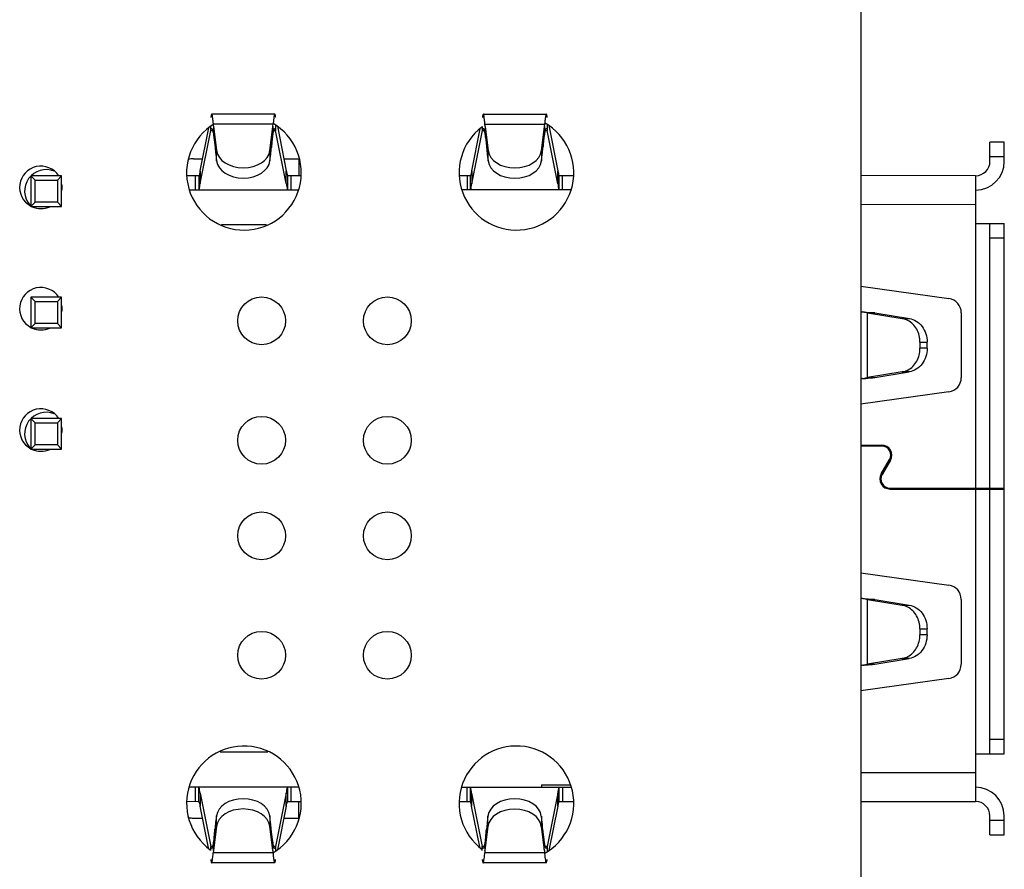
# Model space of a CAD drawing. Header units: millimetres. Extents: x 134 to 283, y 142 to 332.
# Tile 81 of 145: x 216 to 237, y 180 to 198. Entities that reach past the tile are written whole.
import ezdxf

# ---------------------------------------------------------------- set-up
doc = ezdxf.new("R2010")
doc.units = ezdxf.units.MM
doc.header["$LTSCALE"] = 0.1
doc.layers.get('0').update_dxf_attribs({"linetype": 'CONTINUOUS'})

msp = doc.modelspace()

# ---------------------------------------------------------------- linework, layer by layer
at = {"color": 7, "linetype": 'Continuous'}
for p, q in [((233.907, 214.335), (233.898, 164.326)), ((221.643, 196.113), (220.325, 196.113)), ((226.005, 196.112), (227.323, 196.112)), ((220.359, 195.907), (221.609, 195.907)), ((221.605, 195.858), (221.609, 195.907)), ((221.661, 195.879), (221.661, 195.773)), ((226.039, 195.906), (227.289, 195.906)), ((227.285, 195.857), (227.289, 195.906)), ((227.341, 195.889), (227.341, 195.772)), ((220.083, 194.928), (220.263, 195.828)), ((220.083, 194.658), (220.306, 195.773)), ((220.306, 195.773), (220.306, 195.864)), ((220.306, 195.773), (220.344, 195.773)), ((220.363, 195.859), (220.425, 195.351)), ((221.542, 195.351), (221.605, 195.858)), ((221.624, 195.773), (221.661, 195.773)), ((221.884, 194.658), (221.661, 195.773)), ((221.698, 195.86), (221.884, 194.927)), ((225.763, 194.927), (225.939, 195.803)), ((225.763, 194.657), (225.986, 195.772)), ((225.986, 195.772), (225.986, 195.858)), ((225.986, 195.772), (226.024, 195.772)), ((226.043, 195.857), (226.105, 195.35)), ((227.222, 195.35), (227.285, 195.857)), ((227.304, 195.772), (227.341, 195.772)), ((227.564, 194.657), (227.341, 195.772)), ((227.375, 195.872), (227.564, 194.926)), ((236.904, 195.525), (236.604, 195.525)), ((236.604, 195.125), (236.604, 195.525)), ((236.904, 195.125), (236.904, 195.525)), ((220.409, 195.272), (220.425, 195.135)), ((220.425, 195.135), (220.425, 195.351)), ((221.542, 195.351), (221.542, 195.135)), ((221.542, 195.135), (221.559, 195.272)), ((226.089, 195.271), (226.105, 195.134)), ((226.105, 195.134), (226.105, 195.35)), ((227.222, 195.35), (227.222, 195.134)), ((227.222, 195.134), (227.239, 195.271)), ((219.944, 195.178), (220.134, 195.178)), ((221.834, 195.178), (222.151, 195.178)), ((222.144, 195.178), (222.144, 194.828)), ((236.604, 195.225), (236.904, 195.225)), ((220.083, 194.928), (220.083, 194.658)), ((221.884, 194.658), (221.884, 194.927)), ((225.763, 194.927), (225.763, 194.657)), ((227.564, 194.657), (227.564, 194.926)), ((217.183, 194.82), (216.543, 194.82)), ((216.631, 194.731), (216.543, 194.82)), ((216.543, 194.82), (216.543, 194.18)), ((216.631, 194.731), (217.095, 194.731)), ((216.631, 194.268), (216.631, 194.731)), ((217.095, 194.731), (217.183, 194.82)), ((217.095, 194.731), (217.095, 194.268)), ((217.183, 194.18), (217.183, 194.82)), ((219.807, 194.829), (220.061, 194.828)), ((219.984, 194.528), (219.984, 194.828)), ((220.052, 194.828), (220.052, 194.528)), ((221.906, 194.828), (222.189, 194.828)), ((221.915, 194.528), (221.915, 194.828)), ((221.984, 194.528), (221.984, 194.828)), ((225.507, 194.827), (225.741, 194.827)), ((225.664, 194.827), (225.664, 194.527)), ((225.732, 194.827), (225.732, 194.527)), ((227.586, 194.827), (227.888, 194.827)), ((227.595, 194.527), (227.595, 194.827)), ((227.664, 194.527), (227.664, 194.827)), ((236.304, 194.825), (233.904, 194.826)), ((236.304, 194.825), (236.302, 188.285)), ((219.855, 194.528), (222.141, 194.528)), ((227.841, 194.527), (225.555, 194.527)), ((216.543, 194.18), (216.631, 194.268)), ((217.095, 194.268), (216.631, 194.268)), ((217.183, 194.18), (217.095, 194.268)), ((216.543, 194.18), (217.183, 194.18)), ((233.903, 194.226), (236.303, 194.225)), ((236.303, 193.825), (236.903, 193.825)), ((236.602, 188.285), (236.603, 193.825)), ((236.901, 182.725), (236.903, 193.825)), ((221.468, 193.795), (220.529, 193.795)), ((236.603, 193.525), (236.903, 193.525)), ((233.903, 192.512), (235.745, 192.253)), ((217.183, 192.28), (216.543, 192.28)), ((216.631, 192.191), (216.543, 192.28)), ((216.543, 192.28), (216.543, 191.64)), ((216.631, 192.191), (217.095, 192.191)), ((216.631, 191.728), (216.631, 192.191)), ((217.095, 192.191), (217.183, 192.28)), ((217.095, 192.191), (217.095, 191.728)), ((217.183, 191.64), (217.183, 192.28)), ((234.193, 191.952), (234.043, 191.952)), ((234.043, 191.952), (234.767, 191.835)), ((234.043, 190.599), (234.043, 191.952)), ((234.193, 191.952), (234.917, 191.835)), ((234.767, 191.835), (234.917, 191.835)), ((236.003, 191.956), (236.003, 190.596)), ((216.543, 191.64), (216.631, 191.728)), ((216.543, 191.64), (217.183, 191.64)), ((217.095, 191.728), (216.631, 191.728)), ((217.183, 191.64), (217.095, 191.728)), ((235.139, 191.34), (235.289, 191.34)), ((235.139, 191.34), (235.139, 191.212)), ((235.289, 191.212), (235.139, 191.212)), ((235.289, 191.212), (235.289, 191.34)), ((234.766, 190.717), (234.043, 190.599)), ((234.043, 190.599), (234.193, 190.599)), ((234.193, 190.599), (234.916, 190.717)), ((234.916, 190.717), (234.766, 190.717)), ((235.744, 190.298), (233.903, 190.04)), ((217.183, 189.74), (216.543, 189.74)), ((216.631, 189.651), (216.543, 189.74)), ((216.543, 189.74), (216.543, 189.1)), ((217.095, 189.651), (217.183, 189.74)), ((217.183, 189.1), (217.183, 189.74)), ((216.631, 189.651), (217.095, 189.651)), ((216.631, 189.188), (216.631, 189.651)), ((217.095, 189.651), (217.095, 189.188)), ((216.543, 189.1), (216.631, 189.188)), ((216.543, 189.1), (217.183, 189.1)), ((217.095, 189.188), (216.631, 189.188)), ((217.183, 189.1), (217.095, 189.188)), ((233.903, 189.186), (234.339, 189.186)), ((234.339, 189.166), (233.903, 189.166)), ((234.331, 188.581), (234.504, 188.881)), ((234.521, 188.871), (234.348, 188.571)), ((234.512, 188.286), (236.902, 188.285)), ((234.512, 188.266), (236.902, 188.265)), ((236.014, 188.285), (236.014, 188.265)), ((236.302, 188.265), (236.301, 181.725)), ((236.601, 182.725), (236.602, 188.265)), ((236.674, 188.265), (236.674, 188.285)), ((233.902, 186.512), (235.744, 186.253)), ((234.192, 185.952), (234.042, 185.952)), ((234.042, 185.952), (234.766, 185.835)), ((234.042, 184.599), (234.042, 185.952)), ((234.192, 185.952), (234.916, 185.835)), ((234.766, 185.835), (234.916, 185.835)), ((236.002, 185.956), (236.002, 184.596)), ((235.138, 185.34), (235.288, 185.34)), ((235.138, 185.34), (235.138, 185.212)), ((235.288, 185.212), (235.138, 185.212)), ((235.288, 185.212), (235.288, 185.34)), ((234.765, 184.717), (234.042, 184.599)), ((234.042, 184.599), (234.192, 184.599)), ((234.192, 184.599), (234.915, 184.717)), ((234.915, 184.717), (234.765, 184.717)), ((235.743, 184.298), (233.902, 184.04)), ((236.901, 183.025), (236.601, 183.025)), ((220.498, 182.762), (221.498, 182.762)), ((236.301, 182.725), (236.901, 182.725)), ((236.301, 182.325), (233.901, 182.326)), ((227.221, 182.077), (227.83, 182.077)), ((227.221, 182.077), (227.221, 182.027)), ((222.143, 182.028), (219.853, 182.028)), ((219.981, 182.028), (219.981, 181.728)), ((220.049, 182.028), (220.049, 181.725)), ((220.081, 181.899), (220.081, 181.629)), ((220.081, 181.899), (220.303, 180.784)), ((221.881, 181.899), (221.659, 180.784)), ((221.881, 181.629), (221.881, 181.899)), ((221.913, 181.724), (221.913, 182.028)), ((221.981, 182.028), (221.981, 181.728)), ((225.553, 182.027), (227.843, 182.027)), ((225.661, 182.027), (225.661, 181.727)), ((225.729, 182.027), (225.729, 181.727)), ((225.761, 181.898), (225.983, 180.783)), ((225.761, 181.898), (225.761, 181.628)), ((227.561, 181.898), (227.339, 180.783)), ((227.561, 181.628), (227.561, 181.898)), ((227.593, 181.727), (227.593, 182.027)), ((227.661, 182.027), (227.661, 181.727)), ((219.805, 181.729), (220.043, 181.728)), ((221.919, 181.728), (222.191, 181.728)), ((222.141, 181.728), (222.141, 181.378)), ((225.505, 181.727), (225.738, 181.727)), ((227.584, 181.727), (227.891, 181.727)), ((233.901, 181.726), (236.301, 181.725)), ((220.256, 180.753), (220.081, 181.629)), ((221.881, 181.629), (221.698, 180.713)), ((225.93, 180.778), (225.761, 181.628)), ((227.561, 181.628), (227.376, 180.701)), ((219.941, 181.378), (220.131, 181.378)), ((220.423, 181.422), (220.406, 181.285)), ((220.423, 181.206), (220.423, 181.422)), ((221.556, 181.285), (221.539, 181.422)), ((221.539, 181.422), (221.539, 181.206)), ((221.831, 181.378), (222.149, 181.378)), ((226.103, 181.421), (226.086, 181.284)), ((226.103, 181.205), (226.103, 181.421)), ((227.219, 181.421), (227.219, 181.205)), ((227.236, 181.284), (227.219, 181.421)), ((236.601, 181.025), (236.601, 181.425)), ((236.901, 181.325), (236.601, 181.325)), ((236.901, 181.025), (236.901, 181.425)), ((220.423, 181.206), (220.36, 180.698)), ((221.602, 180.698), (221.539, 181.206)), ((226.103, 181.205), (226.04, 180.697)), ((227.282, 180.697), (227.219, 181.205)), ((236.601, 181.025), (236.901, 181.025)), ((220.341, 180.784), (220.303, 180.784)), ((220.303, 180.698), (220.303, 180.784)), ((220.36, 180.698), (220.356, 180.649)), ((221.606, 180.649), (220.356, 180.649)), ((221.659, 180.784), (221.621, 180.784)), ((221.659, 180.784), (221.659, 180.692)), ((226.021, 180.783), (225.983, 180.783)), ((225.983, 180.697), (225.983, 180.783)), ((226.04, 180.697), (226.036, 180.648)), ((227.286, 180.648), (226.036, 180.648)), ((227.339, 180.783), (227.301, 180.783)), ((227.339, 180.783), (227.339, 180.682)), ((221.64, 180.443), (220.322, 180.443)), ((227.32, 180.442), (226.002, 180.442))]:
    msp.add_line(p, q, dxfattribs=at)
for centre in [(221.368, 191.786), (223.998, 191.786), (221.368, 189.286), (223.998, 189.286), (221.368, 187.286), (223.998, 187.286), (221.368, 184.786), (223.998, 184.786)]:
    msp.add_circle(centre, 0.5, dxfattribs=at)
for centre, radius, start, end in [((220.998, 194.886), 1.2, 121.3935, 59.7646), ((226.698, 194.886), 1.2, 127.0866, 60.603), ((281.435, 201.182), 61.312, 185.39887, 185.53167), ((160.526, 201.205), 61.321, 354.44708, 354.57986), ((287.115, 201.181), 61.312, 185.39887, 185.53167), ((166.206, 201.204), 61.321, 354.44708, 354.57986), ((219.944, 194.678), 0.5, 89.9894, 101.7495), ((236.304, 195.125), 0.6, 269.9894, 359.9894), ((236.304, 195.125), 0.3, 269.9894, 359.9894), ((216.751, 194.58), 0.445, 33.3333, 241.589), ((216.863, 194.5), 0.453, 68.2627, 220.5697), ((216.751, 194.58), 0.445, 351.3144, 8.6346), ((216.751, 194.58), 0.445, 245.2482, 294.878), ((216.751, 192.04), 0.445, 33.3333, 241.589), ((235.703, 191.956), 0.3, 359.9894, 81.9894), ((216.751, 192.04), 0.445, 351.3144, 8.6346), ((235.861, 201.231), 9.454, 258.0421, 258.292), ((216.751, 192.04), 0.445, 245.2482, 294.878), ((235.858, 181.32), 9.454, 101.6867, 101.9366), ((235.703, 190.596), 0.3, 277.9894, 359.9894), ((216.751, 189.5), 0.445, 33.3333, 241.589), ((216.863, 189.42), 0.453, 68.2627, 220.5697), ((216.751, 189.5), 0.445, 351.3144, 8.6346), ((216.751, 189.5), 0.445, 245.2482, 294.878), ((234.339, 188.976), 0.21, 329.9894, 89.9894), ((234.339, 188.976), 0.19, 329.9894, 89.9894), ((234.512, 188.476), 0.21, 149.9894, 269.9894), ((234.512, 188.476), 0.19, 149.9894, 269.9894), ((235.702, 185.956), 0.3, 359.9894, 81.9894), ((235.86, 195.231), 9.454, 258.0421, 258.292), ((235.857, 175.32), 9.454, 101.6867, 101.9366), ((235.702, 184.596), 0.3, 277.9894, 359.9894), ((220.998, 181.686), 1.2, 299.7278, 234.0499), ((226.698, 181.686), 1.2, 298.8458, 233.4116), ((236.301, 181.425), 0.6, 359.9894, 89.9894), ((236.301, 181.425), 0.3, 359.9894, 89.9894), ((233.768, 184.882), 14.068, 193.25, 193.3683), ((208.196, 184.887), 14.068, 346.6104, 346.7288), ((219.941, 181.878), 0.5, 258.8325, 269.9894), ((281.439, 175.351), 61.321, 174.44708, 174.57986), ((160.53, 175.374), 61.312, 5.39887, 5.53167), ((287.119, 175.35), 61.321, 174.44708, 174.57986), ((166.21, 175.373), 61.312, 5.39887, 5.53167)]:
    msp.add_arc(centre, radius, start, end, dxfattribs=at)
for centre, major_axis, ratio, start_param, end_param in [((220.984, 195.385), (0.56, 0), 0.708549, -3.054326, -0.087266), ((226.664, 195.384), (0.56, 0), 0.708549, -3.054326, -0.087266), ((220.984, 195.17), (0.56, 0), 0.708518, -3.054326, -0.087266), ((226.664, 195.168), (0.56, 0), 0.708518, -3.054326, -0.087266), ((220.043, 181.028), (0, 0.7), 0.087489, -0.102696, 0), ((220.981, 181.387), (0.56, 0), 0.708518, 0.087266, 3.054326), ((221.919, 181.028), (0, 0.7), 0.087489, 0, 0.102696), ((226.661, 181.386), (0.56, 0), 0.708518, 0.087266, 3.054326), ((220.981, 181.171), (0.56, 0), 0.708549, 0.087266, 3.054326), ((226.661, 181.17), (0.56, 0), 0.708549, 0.087266, 3.054326)]:
    msp.add_ellipse(centre, major_axis=major_axis, ratio=ratio, start_param=start_param, end_param=end_param, dxfattribs=at)
for points, knots in [([(220.325, 196.113), (220.322, 196.113), (220.318, 196.106), (220.314, 196.093), (220.309, 196.07), (220.306, 196.053), (220.305, 196.043)], [0, 0, 0, 0, 0.089065, 0.280498, 0.585008, 1, 1, 1, 1]), ([(220.359, 195.907), (220.356, 195.937), (220.351, 195.987), (220.344, 196.046), (220.338, 196.081), (220.334, 196.098), (220.33, 196.108), (220.326, 196.113), (220.325, 196.113)], [0, 0, 0, 0, 0.416692, 0.727788, 0.839914, 0.92196, 0.974126, 1, 1, 1, 1]), ([(221.643, 196.113), (221.641, 196.113), (221.637, 196.108), (221.634, 196.098), (221.63, 196.081), (221.624, 196.046), (221.616, 195.987), (221.612, 195.936), (221.609, 195.907)], [0, 0, 0, 0, 0.025874, 0.07804, 0.160086, 0.272212, 0.583308, 1, 1, 1, 1]), ([(221.663, 196.042), (221.661, 196.053), (221.659, 196.07), (221.654, 196.093), (221.65, 196.106), (221.645, 196.113), (221.643, 196.113)], [0, 0, 0, 0, 0.414992, 0.719502, 0.910935, 1, 1, 1, 1]), ([(226.005, 196.112), (226.002, 196.112), (225.998, 196.105), (225.994, 196.092), (225.989, 196.069), (225.986, 196.052), (225.985, 196.042)], [0, 0, 0, 0, 0.089065, 0.280498, 0.585008, 1, 1, 1, 1]), ([(226.039, 195.906), (226.036, 195.936), (226.031, 195.986), (226.024, 196.045), (226.018, 196.08), (226.014, 196.097), (226.01, 196.107), (226.006, 196.112), (226.005, 196.112)], [0, 0, 0, 0, 0.416692, 0.727789, 0.839914, 0.92196, 0.974126, 1, 1, 1, 1]), ([(227.323, 196.112), (227.321, 196.112), (227.317, 196.107), (227.314, 196.097), (227.31, 196.08), (227.304, 196.045), (227.296, 195.986), (227.292, 195.935), (227.289, 195.906)], [0, 0, 0, 0, 0.025873, 0.07804, 0.160086, 0.272212, 0.583307, 1, 1, 1, 1]), ([(227.343, 196.041), (227.341, 196.051), (227.339, 196.069), (227.334, 196.092), (227.33, 196.105), (227.325, 196.112), (227.323, 196.112)], [0, 0, 0, 0, 0.41499, 0.719501, 0.910935, 1, 1, 1, 1]), ([(220.363, 195.859), (220.362, 195.863), (220.361, 195.87), (220.36, 195.88), (220.361, 195.892), (220.359, 195.901), (220.359, 195.907)], [0, 0, 0, 0, 0.250685, 0.437601, 0.624755, 1, 1, 1, 1]), ([(226.043, 195.857), (226.042, 195.862), (226.041, 195.869), (226.04, 195.879), (226.041, 195.891), (226.039, 195.9), (226.039, 195.906)], [0, 0, 0, 0, 0.250685, 0.437601, 0.624755, 1, 1, 1, 1]), ([(220.305, 195.773), (220.307, 195.783), (220.311, 195.797), (220.318, 195.81), (220.323, 195.813), (220.324, 195.813)], [0, 0, 0, 0, 0.683699, 0.880565, 1, 1, 1, 1]), ([(220.324, 195.813), (220.328, 195.813), (220.336, 195.801), (220.343, 195.779), (220.351, 195.741), (220.356, 195.712), (220.359, 195.696)], [0, 0, 0, 0, 0.092246, 0.287925, 0.593918, 1, 1, 1, 1]), ([(220.359, 195.696), (220.362, 195.672), (220.376, 195.578), (220.388, 195.484), (220.395, 195.413)], [0, 0, 0, 0, 0.250337, 1, 1, 1, 1]), ([(220.363, 195.859), (220.363, 195.841), (220.366, 195.765), (220.371, 195.689), (220.375, 195.632)], [0, 0, 0, 0, 0.236435, 1, 1, 1, 1]), ([(221.572, 195.413), (221.577, 195.46), (221.588, 195.555), (221.602, 195.649), (221.609, 195.696)], [0, 0, 0, 0, 0.499585, 1, 1, 1, 1]), ([(221.605, 195.858), (221.604, 195.84), (221.602, 195.763), (221.597, 195.687), (221.592, 195.628)], [0, 0, 0, 0, 0.236628, 1, 1, 1, 1]), ([(221.609, 195.696), (221.611, 195.712), (221.616, 195.741), (221.625, 195.779), (221.631, 195.801), (221.639, 195.813), (221.643, 195.813)], [0, 0, 0, 0, 0.406082, 0.712075, 0.907754, 1, 1, 1, 1]), ([(221.643, 195.813), (221.645, 195.813), (221.649, 195.81), (221.656, 195.796), (221.66, 195.783), (221.663, 195.773)], [0, 0, 0, 0, 0.119436, 0.316302, 1, 1, 1, 1]), ([(225.985, 195.772), (225.987, 195.782), (225.991, 195.795), (225.998, 195.809), (226.003, 195.812), (226.004, 195.812)], [0, 0, 0, 0, 0.683698, 0.880564, 1, 1, 1, 1]), ([(226.004, 195.812), (226.008, 195.812), (226.016, 195.8), (226.023, 195.778), (226.031, 195.74), (226.036, 195.711), (226.039, 195.695)], [0, 0, 0, 0, 0.092246, 0.287926, 0.593918, 1, 1, 1, 1]), ([(226.039, 195.695), (226.042, 195.671), (226.056, 195.577), (226.068, 195.483), (226.075, 195.412)], [0, 0, 0, 0, 0.250337, 1, 1, 1, 1]), ([(226.043, 195.857), (226.043, 195.84), (226.046, 195.764), (226.051, 195.688), (226.055, 195.631)], [0, 0, 0, 0, 0.236435, 1, 1, 1, 1]), ([(227.252, 195.412), (227.257, 195.459), (227.268, 195.554), (227.282, 195.648), (227.289, 195.694)], [0, 0, 0, 0, 0.499585, 1, 1, 1, 1]), ([(227.285, 195.857), (227.284, 195.839), (227.282, 195.762), (227.277, 195.686), (227.272, 195.627)], [0, 0, 0, 0, 0.236628, 1, 1, 1, 1]), ([(227.289, 195.694), (227.291, 195.711), (227.296, 195.74), (227.305, 195.778), (227.311, 195.8), (227.319, 195.812), (227.323, 195.812)], [0, 0, 0, 0, 0.406082, 0.712075, 0.907754, 1, 1, 1, 1]), ([(227.323, 195.812), (227.325, 195.812), (227.329, 195.809), (227.336, 195.795), (227.34, 195.782), (227.343, 195.772)], [0, 0, 0, 0, 0.119436, 0.316302, 1, 1, 1, 1]), ([(220.375, 195.632), (220.377, 195.613), (220.383, 195.54), (220.39, 195.467), (220.395, 195.413)], [0, 0, 0, 0, 0.258005, 1, 1, 1, 1]), ([(221.592, 195.628), (221.59, 195.61), (221.584, 195.538), (221.577, 195.466), (221.572, 195.413)], [0, 0, 0, 0, 0.257775, 1, 1, 1, 1]), ([(226.055, 195.631), (226.057, 195.612), (226.063, 195.539), (226.07, 195.466), (226.075, 195.412)], [0, 0, 0, 0, 0.258005, 1, 1, 1, 1]), ([(227.272, 195.627), (227.27, 195.609), (227.264, 195.537), (227.257, 195.465), (227.252, 195.412)], [0, 0, 0, 0, 0.257775, 1, 1, 1, 1]), ([(233.943, 191.974), (233.965, 191.972), (234.048, 191.965), (234.132, 191.958), (234.193, 191.952)], [0, 0, 0, 0, 0.260938, 1, 1, 1, 1]), ([(234.043, 191.952), (234.035, 191.954), (234.002, 191.962), (233.969, 191.969), (233.943, 191.974)], [0, 0, 0, 0, 0.235316, 1, 1, 1, 1]), ([(234.887, 191.794), (234.877, 191.799), (234.839, 191.818), (234.798, 191.83), (234.767, 191.835)], [0, 0, 0, 0, 0.253207, 1, 1, 1, 1]), ([(235.139, 191.34), (235.139, 191.387), (235.128, 191.481), (235.077, 191.611), (234.996, 191.721), (234.925, 191.774), (234.887, 191.794)], [0, 0, 0, 0, 0.260578, 0.516125, 0.762975, 1, 1, 1, 1]), ([(234.917, 191.835), (234.968, 191.827), (235.071, 191.787), (235.193, 191.671), (235.271, 191.516), (235.289, 191.399), (235.289, 191.34)], [0, 0, 0, 0, 0.233858, 0.478496, 0.735327, 1, 1, 1, 1]), ([(234.886, 190.757), (234.924, 190.777), (234.996, 190.831), (235.077, 190.94), (235.128, 191.07), (235.139, 191.164), (235.139, 191.212)], [0, 0, 0, 0, 0.237025, 0.483876, 0.739422, 1, 1, 1, 1]), ([(235.289, 191.212), (235.289, 191.153), (235.271, 191.035), (235.193, 190.88), (235.071, 190.765), (234.968, 190.725), (234.916, 190.717)], [0, 0, 0, 0, 0.264673, 0.521504, 0.766142, 1, 1, 1, 1]), ([(234.766, 190.717), (234.777, 190.718), (234.818, 190.727), (234.858, 190.742), (234.886, 190.757)], [0, 0, 0, 0, 0.247715, 1, 1, 1, 1]), ([(233.943, 190.578), (233.965, 190.579), (234.048, 190.586), (234.131, 190.593), (234.193, 190.599)], [0, 0, 0, 0, 0.260939, 1, 1, 1, 1]), ([(233.943, 190.578), (233.951, 190.579), (233.985, 190.586), (234.018, 190.593), (234.043, 190.599)], [0, 0, 0, 0, 0.260529, 1, 1, 1, 1]), ([(233.942, 185.974), (233.964, 185.972), (234.047, 185.965), (234.13, 185.958), (234.192, 185.952)], [0, 0, 0, 0, 0.260938, 1, 1, 1, 1]), ([(234.042, 185.952), (234.034, 185.954), (234.001, 185.962), (233.967, 185.969), (233.942, 185.974)], [0, 0, 0, 0, 0.235316, 1, 1, 1, 1]), ([(234.886, 185.794), (234.876, 185.799), (234.838, 185.818), (234.797, 185.83), (234.766, 185.835)], [0, 0, 0, 0, 0.253207, 1, 1, 1, 1]), ([(235.138, 185.34), (235.138, 185.387), (235.127, 185.481), (235.076, 185.611), (234.995, 185.721), (234.924, 185.774), (234.886, 185.794)], [0, 0, 0, 0, 0.260578, 0.516125, 0.762975, 1, 1, 1, 1]), ([(234.916, 185.835), (234.967, 185.827), (235.07, 185.787), (235.192, 185.671), (235.27, 185.516), (235.288, 185.399), (235.288, 185.34)], [0, 0, 0, 0, 0.233858, 0.478496, 0.735327, 1, 1, 1, 1]), ([(234.885, 184.757), (234.923, 184.777), (234.995, 184.831), (235.076, 184.94), (235.127, 185.07), (235.138, 185.164), (235.138, 185.212)], [0, 0, 0, 0, 0.237025, 0.483876, 0.739422, 1, 1, 1, 1]), ([(235.288, 185.212), (235.288, 185.153), (235.27, 185.035), (235.191, 184.88), (235.07, 184.765), (234.967, 184.725), (234.915, 184.717)], [0, 0, 0, 0, 0.264673, 0.521504, 0.766142, 1, 1, 1, 1]), ([(234.765, 184.717), (234.776, 184.718), (234.817, 184.727), (234.857, 184.742), (234.885, 184.757)], [0, 0, 0, 0, 0.247715, 1, 1, 1, 1]), ([(233.942, 184.578), (233.963, 184.579), (234.047, 184.586), (234.13, 184.593), (234.192, 184.599)], [0, 0, 0, 0, 0.260939, 1, 1, 1, 1]), ([(233.942, 184.578), (233.95, 184.579), (233.984, 184.586), (234.017, 184.593), (234.042, 184.599)], [0, 0, 0, 0, 0.260529, 1, 1, 1, 1]), ([(220.049, 181.725), (220.052, 181.722), (220.057, 181.715), (220.066, 181.692), (220.071, 181.672), (220.074, 181.658)], [0, 0, 0, 0, 0.150719, 0.366456, 1, 1, 1, 1]), ([(221.888, 181.657), (221.891, 181.672), (221.897, 181.692), (221.906, 181.714), (221.91, 181.722), (221.913, 181.724)], [0, 0, 0, 0, 0.633544, 0.849281, 1, 1, 1, 1]), ([(220.392, 181.143), (220.387, 181.096), (220.377, 181.002), (220.363, 180.908), (220.356, 180.861)], [0, 0, 0, 0, 0.499585, 1, 1, 1, 1]), ([(220.373, 180.928), (220.374, 180.947), (220.381, 181.019), (220.387, 181.09), (220.392, 181.143)], [0, 0, 0, 0, 0.257775, 1, 1, 1, 1]), ([(221.606, 180.861), (221.603, 180.884), (221.588, 180.978), (221.577, 181.072), (221.57, 181.143)], [0, 0, 0, 0, 0.250337, 1, 1, 1, 1]), ([(221.589, 180.925), (221.588, 180.944), (221.582, 181.016), (221.575, 181.089), (221.57, 181.143)], [0, 0, 0, 0, 0.258005, 1, 1, 1, 1]), ([(226.072, 181.142), (226.067, 181.095), (226.057, 181.001), (226.043, 180.907), (226.036, 180.86)], [0, 0, 0, 0, 0.499585, 1, 1, 1, 1]), ([(226.053, 180.927), (226.054, 180.946), (226.061, 181.018), (226.067, 181.089), (226.072, 181.142)], [0, 0, 0, 0, 0.257775, 1, 1, 1, 1]), ([(227.286, 180.86), (227.283, 180.883), (227.268, 180.977), (227.257, 181.071), (227.25, 181.142)], [0, 0, 0, 0, 0.250337, 1, 1, 1, 1]), ([(227.269, 180.924), (227.268, 180.943), (227.262, 181.015), (227.255, 181.088), (227.25, 181.142)], [0, 0, 0, 0, 0.258005, 1, 1, 1, 1]), ([(220.356, 180.861), (220.353, 180.844), (220.349, 180.815), (220.34, 180.778), (220.334, 180.756), (220.325, 180.743), (220.322, 180.743)], [0, 0, 0, 0, 0.406082, 0.712075, 0.907754, 1, 1, 1, 1]), ([(220.36, 180.698), (220.361, 180.716), (220.363, 180.793), (220.368, 180.87), (220.373, 180.928)], [0, 0, 0, 0, 0.236628, 1, 1, 1, 1]), ([(221.602, 180.698), (221.601, 180.716), (221.599, 180.792), (221.594, 180.867), (221.589, 180.925)], [0, 0, 0, 0, 0.236435, 1, 1, 1, 1]), ([(221.64, 180.743), (221.636, 180.743), (221.628, 180.755), (221.622, 180.777), (221.613, 180.815), (221.609, 180.844), (221.606, 180.861)], [0, 0, 0, 0, 0.092246, 0.287925, 0.593918, 1, 1, 1, 1]), ([(226.036, 180.86), (226.033, 180.843), (226.029, 180.814), (226.02, 180.777), (226.014, 180.755), (226.005, 180.742), (226.002, 180.742)], [0, 0, 0, 0, 0.406082, 0.712075, 0.907754, 1, 1, 1, 1]), ([(226.04, 180.697), (226.041, 180.715), (226.043, 180.792), (226.048, 180.869), (226.053, 180.927)], [0, 0, 0, 0, 0.236628, 1, 1, 1, 1]), ([(227.282, 180.697), (227.281, 180.715), (227.279, 180.791), (227.274, 180.866), (227.269, 180.924)], [0, 0, 0, 0, 0.236435, 1, 1, 1, 1]), ([(227.32, 180.742), (227.316, 180.742), (227.308, 180.754), (227.302, 180.776), (227.293, 180.814), (227.289, 180.843), (227.286, 180.86)], [0, 0, 0, 0, 0.092246, 0.287925, 0.593918, 1, 1, 1, 1]), ([(220.322, 180.743), (220.32, 180.743), (220.315, 180.747), (220.308, 180.76), (220.305, 180.774), (220.302, 180.784)], [0, 0, 0, 0, 0.119436, 0.316302, 1, 1, 1, 1]), ([(220.322, 180.443), (220.323, 180.443), (220.328, 180.449), (220.331, 180.459), (220.335, 180.476), (220.341, 180.511), (220.348, 180.569), (220.353, 180.62), (220.356, 180.649)], [0, 0, 0, 0, 0.025873, 0.07804, 0.160086, 0.272212, 0.583307, 1, 1, 1, 1]), ([(221.602, 180.698), (221.602, 180.694), (221.604, 180.687), (221.604, 180.677), (221.603, 180.664), (221.606, 180.655), (221.606, 180.649)], [0, 0, 0, 0, 0.250685, 0.437601, 0.624755, 1, 1, 1, 1]), ([(221.606, 180.649), (221.609, 180.62), (221.613, 180.569), (221.621, 180.51), (221.627, 180.476), (221.631, 180.458), (221.634, 180.448), (221.638, 180.443), (221.64, 180.443)], [0, 0, 0, 0, 0.416693, 0.727788, 0.839914, 0.92196, 0.974127, 1, 1, 1, 1]), ([(221.66, 180.784), (221.657, 180.773), (221.654, 180.76), (221.647, 180.746), (221.642, 180.743), (221.64, 180.743)], [0, 0, 0, 0, 0.683698, 0.880564, 1, 1, 1, 1]), ([(226.002, 180.742), (226, 180.742), (225.995, 180.746), (225.988, 180.759), (225.985, 180.773), (225.982, 180.783)], [0, 0, 0, 0, 0.119436, 0.316302, 1, 1, 1, 1]), ([(226.002, 180.442), (226.003, 180.442), (226.008, 180.448), (226.011, 180.458), (226.015, 180.475), (226.021, 180.51), (226.028, 180.568), (226.033, 180.619), (226.036, 180.648)], [0, 0, 0, 0, 0.025873, 0.07804, 0.160086, 0.272212, 0.583307, 1, 1, 1, 1]), ([(227.282, 180.697), (227.282, 180.693), (227.284, 180.686), (227.284, 180.676), (227.283, 180.663), (227.286, 180.654), (227.286, 180.648)], [0, 0, 0, 0, 0.250685, 0.437601, 0.624755, 1, 1, 1, 1]), ([(227.286, 180.648), (227.289, 180.619), (227.293, 180.568), (227.301, 180.509), (227.307, 180.474), (227.311, 180.457), (227.314, 180.447), (227.318, 180.442), (227.32, 180.442)], [0, 0, 0, 0, 0.416692, 0.727789, 0.839914, 0.92196, 0.974126, 1, 1, 1, 1]), ([(227.34, 180.783), (227.337, 180.772), (227.334, 180.759), (227.327, 180.745), (227.322, 180.742), (227.32, 180.742)], [0, 0, 0, 0, 0.683698, 0.880564, 1, 1, 1, 1]), ([(220.302, 180.514), (220.303, 180.504), (220.306, 180.486), (220.311, 180.464), (220.315, 180.451), (220.319, 180.443), (220.322, 180.443)], [0, 0, 0, 0, 0.41499, 0.719501, 0.910935, 1, 1, 1, 1]), ([(221.64, 180.443), (221.642, 180.443), (221.647, 180.45), (221.651, 180.463), (221.656, 180.486), (221.658, 180.504), (221.66, 180.514)], [0, 0, 0, 0, 0.089065, 0.280499, 0.58501, 1, 1, 1, 1]), ([(225.982, 180.513), (225.983, 180.503), (225.986, 180.485), (225.991, 180.463), (225.995, 180.45), (225.999, 180.442), (226.002, 180.442)], [0, 0, 0, 0, 0.41499, 0.719501, 0.910935, 1, 1, 1, 1]), ([(227.32, 180.442), (227.322, 180.442), (227.327, 180.449), (227.331, 180.462), (227.336, 180.485), (227.338, 180.503), (227.34, 180.513)], [0, 0, 0, 0, 0.089065, 0.280498, 0.585008, 1, 1, 1, 1])]:
    msp.add_open_spline(points, degree=3, knots=knots, dxfattribs=at)
for points in [[(220.083, 194.928), (220.076, 194.895), (220.068, 194.862), (220.061, 194.828)], [(221.884, 194.927), (221.892, 194.894), (221.899, 194.861), (221.906, 194.828)], [(225.763, 194.927), (225.756, 194.894), (225.748, 194.861), (225.741, 194.827)], [(227.564, 194.926), (227.572, 194.893), (227.579, 194.86), (227.586, 194.827)], [(220.063, 194.528), (220.069, 194.572), (220.076, 194.615), (220.083, 194.658)], [(221.884, 194.658), (221.891, 194.614), (221.898, 194.571), (221.904, 194.528)], [(225.743, 194.527), (225.749, 194.571), (225.756, 194.614), (225.763, 194.657)], [(227.564, 194.657), (227.571, 194.613), (227.578, 194.57), (227.584, 194.527)], [(220.081, 181.899), (220.074, 181.942), (220.067, 181.985), (220.06, 182.028)], [(221.902, 182.028), (221.895, 181.985), (221.888, 181.942), (221.881, 181.899)], [(225.761, 181.898), (225.754, 181.941), (225.747, 181.984), (225.74, 182.027)], [(227.582, 182.027), (227.575, 181.984), (227.568, 181.941), (227.561, 181.898)], [(225.761, 181.628), (225.753, 181.661), (225.745, 181.694), (225.738, 181.727)], [(227.584, 181.727), (227.577, 181.694), (227.569, 181.661), (227.561, 181.628)]]:
    msp.add_open_spline(points, degree=3, dxfattribs=at)

doc.saveas('drawing.dxf')
